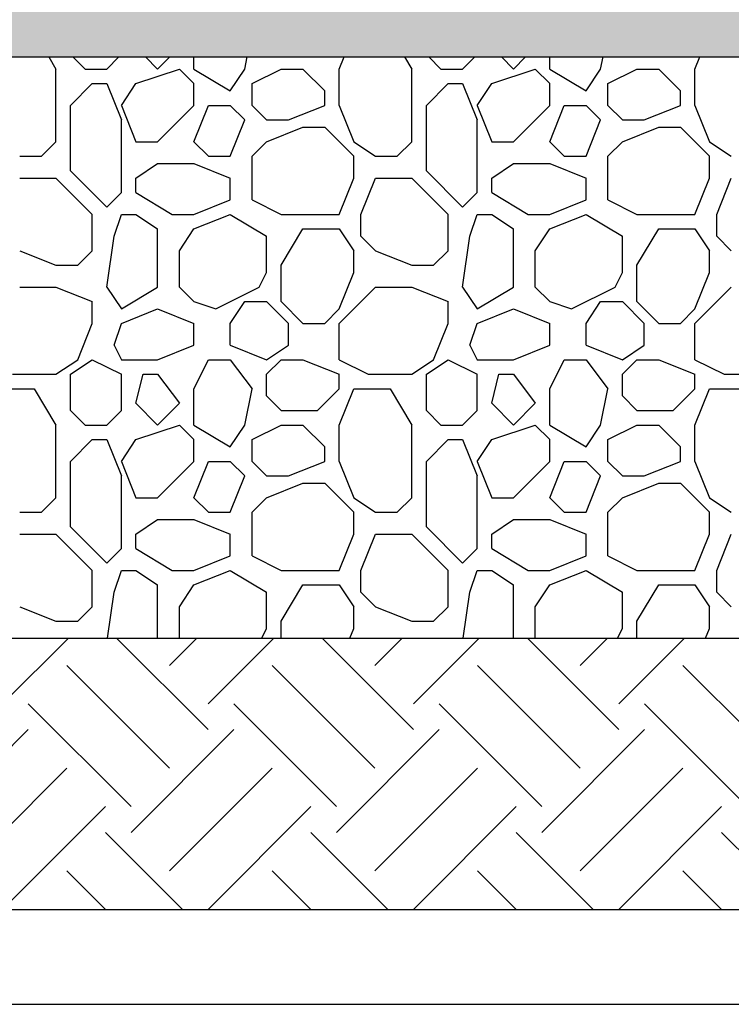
# Model space of a CAD drawing. Extents: x 499156 to 998412, y 3804642 to 7609653.
# Tile 51 of 74: x 500842 to 500860, y 3804699 to 3804725. Entities that reach past the tile are written whole.
import ezdxf

# ---------------------------------------------------------------- set-up
doc = ezdxf.new("R2010")
doc.units = 0
for name, color, linetype in [('14-ab-paving-l', 135, 'CONTINUOUS'), ('15-ab-hatch', 8, 'CONTINUOUS'), ('ab-base', 5, 'CONTINUOUS')]:
    doc.layers.add(name, color=color, linetype=linetype)
doc.layers.add('18-ab-hide', color=191, linetype='CONTINUOUS', plot=False)

msp = doc.modelspace()

# ---------------------------------------------------------------- hatches: boundary and pattern name
at = {"layer": '15-ab-hatch', "ltscale": 0.05}
h = msp.add_hatch(dxfattribs=at)
h.set_pattern_fill('02砂', color=256, scale=15, angle=45, style=0, pattern_type=2)
h.set_pattern_definition([(82.5, (25650167.9829, 193924961.8526), (-1.055259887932, 0.988445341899), [0, -1.14, 0, -1.275, 0, -1.21875]), (52.5, (25650167.9829, 193924961.8526), (-0.558103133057, 2.435234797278), [0, -0.615, 0, -1.0275, 0, -0.39375]), (12.5, (25650167.3306, 193924961.2003), (1.648521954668, 1.654524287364), [0, -0.375, 0, -1.35, 0, -1.7625]), (2.5, (25650167.3306, 193924961.2003), (1.128781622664, 2.059697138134), [0, -0.1875, 0, -0.885, 0, -1.0125])])
h.paths.add_polyline_path([(500916.264, 3804725.807), (500901.264, 3804725.807), (500901.264, 3804725.307), (500656.264, 3804725.307), (500656.264, 3804725.807), (500641.264, 3804725.807), (500641.264, 3804724.307), (500655.764, 3804724.307), (500656.264, 3804723.807), (500901.264, 3804723.807), (500901.764, 3804724.307), (500916.264, 3804724.307)])

# ---------------------------------------------------------------- linework, layer by layer
at = {"layer": '14-ab-paving-l', "ltscale": 0.05}
msp.add_line((500661.264, 3804708.807, 0.345), (500896.264, 3804708.807, 0.345), dxfattribs=at)
at = {"layer": '15-ab-hatch', "linetype": 'Continuous', "ltscale": 0.05}
for p, q in [((500842.389, 3804723.807, 0.345), (500842.576, 3804723.494, 0.345)), ((500843.014, 3804723.807, 0.345), (500843.326, 3804723.494, 0.345)), ((500843.014, 3804723.807, 0.345), (500843.326, 3804723.494, 0.345)), ((500843.889, 3804723.494, 0.345), (500844.201, 3804723.807, 0.345)), ((500843.889, 3804723.494, 0.345), (500844.201, 3804723.807, 0.345)), ((500844.889, 3804723.807, 0.345), (500845.201, 3804723.494, 0.345)), ((500844.889, 3804723.807, 0.345), (500845.201, 3804723.494, 0.345)), ((500845.201, 3804723.494, 0.345), (500845.514, 3804723.807, 0.345)), ((500845.201, 3804723.494, 0.345), (500845.514, 3804723.807, 0.345)), ((500846.139, 3804723.494, 0.345), (500846.139, 3804723.807, 0.345)), ((500847.451, 3804723.494, 0.345), (500847.514, 3804723.807, 0.345)), ((500849.889, 3804723.494, 0.345), (500850.014, 3804723.807, 0.345)), ((500851.576, 3804723.807, 0.345), (500851.764, 3804723.494, 0.345)), ((500852.201, 3804723.807, 0.345), (500852.514, 3804723.494, 0.345)), ((500852.201, 3804723.807, 0.345), (500852.514, 3804723.494, 0.345)), ((500853.076, 3804723.494, 0.345), (500853.389, 3804723.807, 0.345)), ((500853.076, 3804723.494, 0.345), (500853.389, 3804723.807, 0.345)), ((500854.076, 3804723.807, 0.345), (500854.389, 3804723.494, 0.345)), ((500854.076, 3804723.807, 0.345), (500854.389, 3804723.494, 0.345)), ((500854.389, 3804723.494, 0.345), (500854.701, 3804723.807, 0.345)), ((500854.389, 3804723.494, 0.345), (500854.701, 3804723.807, 0.345)), ((500855.326, 3804723.494, 0.345), (500855.326, 3804723.807, 0.345)), ((500856.639, 3804723.494, 0.345), (500856.701, 3804723.807, 0.345)), ((500859.076, 3804723.494, 0.345), (500859.201, 3804723.807, 0.345)), ((500842.576, 3804721.619, 0.345), (500842.576, 3804723.494, 0.345)), ((500843.326, 3804723.494, 0.345), (500843.889, 3804723.494, 0.345)), ((500844.639, 3804723.119, 0.345), (500845.764, 3804723.494, 0.345)), ((500844.639, 3804723.119, 0.345), (500845.764, 3804723.494, 0.345)), ((500845.764, 3804723.494, 0.345), (500846.139, 3804723.119, 0.345)), ((500845.764, 3804723.494, 0.345), (500846.139, 3804723.119, 0.345)), ((500846.139, 3804723.494, 0.345), (500847.076, 3804722.932, 0.345)), ((500847.076, 3804722.932, 0.345), (500847.451, 3804723.494, 0.345)), ((500847.639, 3804723.119, 0.345), (500848.389, 3804723.494, 0.345)), ((500847.639, 3804723.119, 0.345), (500848.389, 3804723.494, 0.345)), ((500848.389, 3804723.494, 0.345), (500848.951, 3804723.494, 0.345)), ((500848.951, 3804723.494, 0.345), (500849.514, 3804722.932, 0.345)), ((500848.951, 3804723.494, 0.345), (500849.514, 3804722.932, 0.345)), ((500849.889, 3804722.557, 0.345), (500849.889, 3804723.494, 0.345)), ((500851.764, 3804721.619, 0.345), (500851.764, 3804723.494, 0.345)), ((500852.514, 3804723.494, 0.345), (500853.076, 3804723.494, 0.345)), ((500853.826, 3804723.119, 0.345), (500854.951, 3804723.494, 0.345)), ((500853.826, 3804723.119, 0.345), (500854.951, 3804723.494, 0.345)), ((500854.951, 3804723.494, 0.345), (500855.326, 3804723.119, 0.345)), ((500854.951, 3804723.494, 0.345), (500855.326, 3804723.119, 0.345)), ((500855.326, 3804723.494, 0.345), (500856.264, 3804722.932, 0.345)), ((500856.264, 3804722.932, 0.345), (500856.639, 3804723.494, 0.345)), ((500856.826, 3804723.119, 0.345), (500857.576, 3804723.494, 0.345)), ((500856.826, 3804723.119, 0.345), (500857.576, 3804723.494, 0.345)), ((500857.576, 3804723.494, 0.345), (500858.139, 3804723.494, 0.345)), ((500858.139, 3804723.494, 0.345), (500858.701, 3804722.932, 0.345)), ((500858.139, 3804723.494, 0.345), (500858.701, 3804722.932, 0.345)), ((500859.076, 3804722.557, 0.345), (500859.076, 3804723.494, 0.345)), ((500842.951, 3804722.557, 0.345), (500843.514, 3804723.119, 0.345)), ((500842.951, 3804722.557, 0.345), (500843.514, 3804723.119, 0.345)), ((500843.514, 3804723.119, 0.345), (500843.889, 3804723.119, 0.345)), ((500843.889, 3804723.119, 0.345), (500844.264, 3804722.182, 0.345)), ((500844.264, 3804722.557, 0.345), (500844.639, 3804723.119, 0.345)), ((500846.139, 3804722.557, 0.345), (500846.139, 3804723.119, 0.345)), ((500847.639, 3804722.557, 0.345), (500847.639, 3804723.119, 0.345)), ((500849.514, 3804722.557, 0.345), (500849.514, 3804722.932, 0.345)), ((500852.139, 3804722.557, 0.345), (500852.701, 3804723.119, 0.345)), ((500852.139, 3804722.557, 0.345), (500852.701, 3804723.119, 0.345)), ((500852.701, 3804723.119, 0.345), (500853.076, 3804723.119, 0.345)), ((500853.076, 3804723.119, 0.345), (500853.451, 3804722.182, 0.345)), ((500853.451, 3804722.557, 0.345), (500853.826, 3804723.119, 0.345)), ((500855.326, 3804722.557, 0.345), (500855.326, 3804723.119, 0.345)), ((500856.826, 3804722.557, 0.345), (500856.826, 3804723.119, 0.345)), ((500858.701, 3804722.557, 0.345), (500858.701, 3804722.932, 0.345)), ((500842.951, 3804720.869, 0.345), (500842.951, 3804722.557, 0.345)), ((500844.264, 3804722.557, 0.345), (500844.639, 3804721.619, 0.345)), ((500845.201, 3804721.619, 0.345), (500846.139, 3804722.557, 0.345)), ((500845.201, 3804721.619, 0.345), (500846.139, 3804722.557, 0.345)), ((500846.139, 3804721.619, 0.345), (500846.514, 3804722.557, 0.345)), ((500846.514, 3804722.557, 0.345), (500847.076, 3804722.557, 0.345)), ((500847.076, 3804722.557, 0.345), (500847.451, 3804722.182, 0.345)), ((500847.076, 3804722.557, 0.345), (500847.451, 3804722.182, 0.345)), ((500847.639, 3804722.557, 0.345), (500848.014, 3804722.182, 0.345)), ((500847.639, 3804722.557, 0.345), (500848.014, 3804722.182, 0.345)), ((500848.576, 3804722.182, 0.345), (500849.514, 3804722.557, 0.345)), ((500849.889, 3804722.557, 0.345), (500850.264, 3804721.619, 0.345)), ((500852.139, 3804720.869, 0.345), (500852.139, 3804722.557, 0.345)), ((500853.451, 3804722.557, 0.345), (500853.826, 3804721.619, 0.345)), ((500854.389, 3804721.619, 0.345), (500855.326, 3804722.557, 0.345)), ((500854.389, 3804721.619, 0.345), (500855.326, 3804722.557, 0.345)), ((500855.326, 3804721.619, 0.345), (500855.701, 3804722.557, 0.345)), ((500855.701, 3804722.557, 0.345), (500856.264, 3804722.557, 0.345)), ((500856.264, 3804722.557, 0.345), (500856.639, 3804722.182, 0.345)), ((500856.264, 3804722.557, 0.345), (500856.639, 3804722.182, 0.345)), ((500856.826, 3804722.557, 0.345), (500857.201, 3804722.182, 0.345)), ((500856.826, 3804722.557, 0.345), (500857.201, 3804722.182, 0.345)), ((500857.764, 3804722.182, 0.345), (500858.701, 3804722.557, 0.345)), ((500859.076, 3804722.557, 0.345), (500859.451, 3804721.619, 0.345)), ((500844.264, 3804720.307, 0.345), (500844.264, 3804722.182, 0.345)), ((500847.076, 3804721.244, 0.345), (500847.451, 3804722.182, 0.345)), ((500848.014, 3804722.182, 0.345), (500848.576, 3804722.182, 0.345)), ((500853.451, 3804720.307, 0.345), (500853.451, 3804722.182, 0.345)), ((500856.264, 3804721.244, 0.345), (500856.639, 3804722.182, 0.345)), ((500857.201, 3804722.182, 0.345), (500857.764, 3804722.182, 0.345)), ((500848.014, 3804721.619, 0.345), (500848.951, 3804721.994, 0.345)), ((500848.951, 3804721.994, 0.345), (500849.514, 3804721.994, 0.345)), ((500849.514, 3804721.994, 0.345), (500850.264, 3804721.244, 0.345)), ((500849.514, 3804721.994, 0.345), (500850.264, 3804721.244, 0.345)), ((500857.201, 3804721.619, 0.345), (500858.139, 3804721.994, 0.345)), ((500858.139, 3804721.994, 0.345), (500858.701, 3804721.994, 0.345)), ((500858.701, 3804721.994, 0.345), (500859.451, 3804721.244, 0.345)), ((500858.701, 3804721.994, 0.345), (500859.451, 3804721.244, 0.345)), ((500842.201, 3804721.244, 0.345), (500842.576, 3804721.619, 0.345)), ((500842.201, 3804721.244, 0.345), (500842.576, 3804721.619, 0.345)), ((500844.639, 3804721.619, 0.345), (500845.201, 3804721.619, 0.345)), ((500846.139, 3804721.619, 0.345), (500846.514, 3804721.244, 0.345)), ((500846.139, 3804721.619, 0.345), (500846.514, 3804721.244, 0.345)), ((500847.639, 3804721.244, 0.345), (500848.014, 3804721.619, 0.345)), ((500847.639, 3804721.244, 0.345), (500848.014, 3804721.619, 0.345)), ((500850.264, 3804721.619, 0.345), (500850.826, 3804721.244, 0.345)), ((500851.389, 3804721.244, 0.345), (500851.764, 3804721.619, 0.345)), ((500851.389, 3804721.244, 0.345), (500851.764, 3804721.619, 0.345)), ((500853.826, 3804721.619, 0.345), (500854.389, 3804721.619, 0.345)), ((500855.326, 3804721.619, 0.345), (500855.701, 3804721.244, 0.345)), ((500855.326, 3804721.619, 0.345), (500855.701, 3804721.244, 0.345)), ((500856.826, 3804721.244, 0.345), (500857.201, 3804721.619, 0.345)), ((500856.826, 3804721.244, 0.345), (500857.201, 3804721.619, 0.345)), ((500859.451, 3804721.619, 0.345), (500860.014, 3804721.244, 0.345)), ((500841.639, 3804721.244, 0.345), (500842.201, 3804721.244, 0.345)), ((500846.514, 3804721.244, 0.345), (500847.076, 3804721.244, 0.345)), ((500847.639, 3804720.119, 0.345), (500847.639, 3804721.244, 0.345)), ((500850.264, 3804720.682, 0.345), (500850.264, 3804721.244, 0.345)), ((500850.826, 3804721.244, 0.345), (500851.389, 3804721.244, 0.345)), ((500855.701, 3804721.244, 0.345), (500856.264, 3804721.244, 0.345)), ((500856.826, 3804720.119, 0.345), (500856.826, 3804721.244, 0.345)), ((500859.451, 3804720.682, 0.345), (500859.451, 3804721.244, 0.345)), ((500844.639, 3804720.682, 0.345), (500845.201, 3804721.057, 0.345)), ((500845.201, 3804721.057, 0.345), (500846.139, 3804721.057, 0.345)), ((500846.139, 3804721.057, 0.345), (500847.076, 3804720.682, 0.345)), ((500853.826, 3804720.682, 0.345), (500854.389, 3804721.057, 0.345)), ((500854.389, 3804721.057, 0.345), (500855.326, 3804721.057, 0.345)), ((500855.326, 3804721.057, 0.345), (500856.264, 3804720.682, 0.345)), ((500841.639, 3804720.682, 0.345), (500842.576, 3804720.682, 0.345)), ((500842.576, 3804720.682, 0.345), (500843.514, 3804719.744, 0.345)), ((500842.576, 3804720.682, 0.345), (500843.514, 3804719.744, 0.345)), ((500842.951, 3804720.869, 0.345), (500843.889, 3804719.932, 0.345)), ((500842.951, 3804720.869, 0.345), (500843.889, 3804719.932, 0.345)), ((500844.639, 3804720.307, 0.345), (500844.639, 3804720.682, 0.345)), ((500847.076, 3804720.119, 0.345), (500847.076, 3804720.682, 0.345)), ((500849.889, 3804719.744, 0.345), (500850.264, 3804720.682, 0.345)), ((500850.451, 3804719.744, 0.345), (500850.826, 3804720.682, 0.345)), ((500850.826, 3804720.682, 0.345), (500851.764, 3804720.682, 0.345)), ((500851.764, 3804720.682, 0.345), (500852.701, 3804719.744, 0.345)), ((500851.764, 3804720.682, 0.345), (500852.701, 3804719.744, 0.345)), ((500852.139, 3804720.869, 0.345), (500853.076, 3804719.932, 0.345)), ((500852.139, 3804720.869, 0.345), (500853.076, 3804719.932, 0.345)), ((500853.826, 3804720.307, 0.345), (500853.826, 3804720.682, 0.345)), ((500856.264, 3804720.119, 0.345), (500856.264, 3804720.682, 0.345)), ((500859.076, 3804719.744, 0.345), (500859.451, 3804720.682, 0.345)), ((500859.639, 3804719.744, 0.345), (500860.014, 3804720.682, 0.345)), ((500843.889, 3804719.932, 0.345), (500844.264, 3804720.307, 0.345)), ((500843.889, 3804719.932, 0.345), (500844.264, 3804720.307, 0.345)), ((500844.639, 3804720.307, 0.345), (500845.576, 3804719.744, 0.345)), ((500846.139, 3804719.744, 0.345), (500847.076, 3804720.119, 0.345)), ((500847.639, 3804720.119, 0.345), (500848.389, 3804719.744, 0.345)), ((500847.639, 3804720.119, 0.345), (500848.389, 3804719.744, 0.345)), ((500853.076, 3804719.932, 0.345), (500853.451, 3804720.307, 0.345)), ((500853.076, 3804719.932, 0.345), (500853.451, 3804720.307, 0.345)), ((500853.826, 3804720.307, 0.345), (500854.764, 3804719.744, 0.345)), ((500855.326, 3804719.744, 0.345), (500856.264, 3804720.119, 0.345)), ((500856.826, 3804720.119, 0.345), (500857.576, 3804719.744, 0.345)), ((500856.826, 3804720.119, 0.345), (500857.576, 3804719.744, 0.345)), ((500843.514, 3804718.807, 0.345), (500843.514, 3804719.744, 0.345)), ((500844.076, 3804719.182, 0.345), (500844.264, 3804719.744, 0.345)), ((500844.264, 3804719.744, 0.345), (500844.639, 3804719.744, 0.345)), ((500844.639, 3804719.744, 0.345), (500845.201, 3804719.369, 0.345)), ((500845.576, 3804719.744, 0.345), (500846.139, 3804719.744, 0.345)), ((500846.139, 3804719.369, 0.345), (500847.076, 3804719.744, 0.345)), ((500847.076, 3804719.744, 0.345), (500848.014, 3804719.182, 0.345)), ((500848.389, 3804719.744, 0.345), (500849.889, 3804719.744, 0.345)), ((500850.451, 3804719.182, 0.345), (500850.451, 3804719.744, 0.345)), ((500852.701, 3804718.807, 0.345), (500852.701, 3804719.744, 0.345)), ((500853.264, 3804719.182, 0.345), (500853.451, 3804719.744, 0.345)), ((500853.451, 3804719.744, 0.345), (500853.826, 3804719.744, 0.345)), ((500853.826, 3804719.744, 0.345), (500854.389, 3804719.369, 0.345)), ((500854.764, 3804719.744, 0.345), (500855.326, 3804719.744, 0.345)), ((500855.326, 3804719.369, 0.345), (500856.264, 3804719.744, 0.345)), ((500856.264, 3804719.744, 0.345), (500857.201, 3804719.182, 0.345)), ((500857.576, 3804719.744, 0.345), (500859.076, 3804719.744, 0.345)), ((500859.639, 3804719.182, 0.345), (500859.639, 3804719.744, 0.345)), ((500845.201, 3804717.869, 0.345), (500845.201, 3804719.369, 0.345)), ((500845.764, 3804718.807, 0.345), (500846.139, 3804719.369, 0.345)), ((500848.389, 3804718.432, 0.345), (500848.951, 3804719.369, 0.345)), ((500848.951, 3804719.369, 0.345), (500849.889, 3804719.369, 0.345)), ((500849.889, 3804719.369, 0.345), (500850.264, 3804718.807, 0.345)), ((500854.389, 3804717.869, 0.345), (500854.389, 3804719.369, 0.345)), ((500854.951, 3804718.807, 0.345), (500855.326, 3804719.369, 0.345)), ((500857.576, 3804718.432, 0.345), (500858.139, 3804719.369, 0.345)), ((500858.139, 3804719.369, 0.345), (500859.076, 3804719.369, 0.345)), ((500859.076, 3804719.369, 0.345), (500859.451, 3804718.807, 0.345)), ((500843.889, 3804717.869, 0.345), (500844.076, 3804719.182, 0.345)), ((500848.014, 3804718.244, 0.345), (500848.014, 3804719.182, 0.345)), ((500850.451, 3804719.182, 0.345), (500850.826, 3804718.807, 0.345)), ((500850.451, 3804719.182, 0.345), (500850.826, 3804718.807, 0.345)), ((500853.076, 3804717.869, 0.345), (500853.264, 3804719.182, 0.345)), ((500857.201, 3804718.244, 0.345), (500857.201, 3804719.182, 0.345)), ((500859.639, 3804719.182, 0.345), (500860.014, 3804718.807, 0.345)), ((500859.639, 3804719.182, 0.345), (500860.014, 3804718.807, 0.345)), ((500841.639, 3804718.807, 0.345), (500842.576, 3804718.432, 0.345)), ((500843.139, 3804718.432, 0.345), (500843.514, 3804718.807, 0.345)), ((500843.139, 3804718.432, 0.345), (500843.514, 3804718.807, 0.345)), ((500845.764, 3804717.869, 0.345), (500845.764, 3804718.807, 0.345)), ((500850.264, 3804718.244, 0.345), (500850.264, 3804718.807, 0.345)), ((500850.826, 3804718.807, 0.345), (500851.764, 3804718.432, 0.345)), ((500852.326, 3804718.432, 0.345), (500852.701, 3804718.807, 0.345)), ((500852.326, 3804718.432, 0.345), (500852.701, 3804718.807, 0.345)), ((500854.951, 3804717.869, 0.345), (500854.951, 3804718.807, 0.345)), ((500859.451, 3804718.244, 0.345), (500859.451, 3804718.807, 0.345)), ((500842.576, 3804718.432, 0.345), (500843.139, 3804718.432, 0.345)), ((500848.389, 3804717.494, 0.345), (500848.389, 3804718.432, 0.345)), ((500851.764, 3804718.432, 0.345), (500852.326, 3804718.432, 0.345)), ((500857.576, 3804717.494, 0.345), (500857.576, 3804718.432, 0.345)), ((500847.826, 3804717.869, 0.345), (500848.014, 3804718.244, 0.345)), ((500849.889, 3804717.307, 0.345), (500850.264, 3804718.244, 0.345)), ((500857.014, 3804717.869, 0.345), (500857.201, 3804718.244, 0.345)), ((500859.076, 3804717.307, 0.345), (500859.451, 3804718.244, 0.345)), ((500841.639, 3804717.869, 0.345), (500842.576, 3804717.869, 0.345)), ((500842.576, 3804717.869, 0.345), (500843.514, 3804717.494, 0.345)), ((500843.889, 3804717.869, 0.345), (500844.264, 3804717.307, 0.345)), ((500844.264, 3804717.307, 0.345), (500845.201, 3804717.869, 0.345)), ((500845.764, 3804717.869, 0.345), (500846.139, 3804717.494, 0.345)), ((500845.764, 3804717.869, 0.345), (500846.139, 3804717.494, 0.345)), ((500845.764, 3804717.869, 0.345), (500845.764, 3804717.869, 0.345)), ((500846.701, 3804717.307, 0.345), (500847.826, 3804717.869, 0.345)), ((500846.701, 3804717.307, 0.345), (500847.826, 3804717.869, 0.345)), ((500849.889, 3804716.932, 0.345), (500850.826, 3804717.869, 0.345)), ((500849.889, 3804716.932, 0.345), (500850.826, 3804717.869, 0.345)), ((500850.826, 3804717.869, 0.345), (500851.764, 3804717.869, 0.345)), ((500851.764, 3804717.869, 0.345), (500852.701, 3804717.494, 0.345)), ((500853.076, 3804717.869, 0.345), (500853.451, 3804717.307, 0.345)), ((500853.451, 3804717.307, 0.345), (500854.389, 3804717.869, 0.345)), ((500854.951, 3804717.869, 0.345), (500855.326, 3804717.494, 0.345)), ((500854.951, 3804717.869, 0.345), (500855.326, 3804717.494, 0.345)), ((500854.951, 3804717.869, 0.345), (500854.951, 3804717.869, 0.345)), ((500855.889, 3804717.307, 0.345), (500857.014, 3804717.869, 0.345)), ((500855.889, 3804717.307, 0.345), (500857.014, 3804717.869, 0.345)), ((500859.076, 3804716.932, 0.345), (500860.014, 3804717.869, 0.345)), ((500859.076, 3804716.932, 0.345), (500860.014, 3804717.869, 0.345)), ((500843.514, 3804716.932, 0.345), (500843.514, 3804717.494, 0.345)), ((500846.139, 3804717.494, 0.345), (500846.701, 3804717.307, 0.345)), ((500846.139, 3804717.494, 0.345), (500846.701, 3804717.307, 0.345)), ((500847.076, 3804716.932, 0.345), (500847.451, 3804717.494, 0.345)), ((500847.451, 3804717.494, 0.345), (500848.014, 3804717.494, 0.345)), ((500848.014, 3804717.494, 0.345), (500848.576, 3804716.932, 0.345)), ((500848.014, 3804717.494, 0.345), (500848.576, 3804716.932, 0.345)), ((500848.389, 3804717.494, 0.345), (500848.951, 3804716.932, 0.345)), ((500848.389, 3804717.494, 0.345), (500848.951, 3804716.932, 0.345)), ((500852.701, 3804716.932, 0.345), (500852.701, 3804717.494, 0.345)), ((500855.326, 3804717.494, 0.345), (500855.889, 3804717.307, 0.345)), ((500855.326, 3804717.494, 0.345), (500855.889, 3804717.307, 0.345)), ((500856.264, 3804716.932, 0.345), (500856.639, 3804717.494, 0.345)), ((500856.639, 3804717.494, 0.345), (500857.201, 3804717.494, 0.345)), ((500857.201, 3804717.494, 0.345), (500857.764, 3804716.932, 0.345)), ((500857.201, 3804717.494, 0.345), (500857.764, 3804716.932, 0.345)), ((500857.576, 3804717.494, 0.345), (500858.139, 3804716.932, 0.345)), ((500857.576, 3804717.494, 0.345), (500858.139, 3804716.932, 0.345)), ((500844.264, 3804716.932, 0.345), (500845.201, 3804717.307, 0.345)), ((500845.201, 3804717.307, 0.345), (500846.139, 3804716.932, 0.345)), ((500849.514, 3804716.932, 0.345), (500849.889, 3804717.307, 0.345)), ((500849.514, 3804716.932, 0.345), (500849.889, 3804717.307, 0.345)), ((500853.451, 3804716.932, 0.345), (500854.389, 3804717.307, 0.345)), ((500854.389, 3804717.307, 0.345), (500855.326, 3804716.932, 0.345)), ((500858.701, 3804716.932, 0.345), (500859.076, 3804717.307, 0.345)), ((500858.701, 3804716.932, 0.345), (500859.076, 3804717.307, 0.345)), ((500843.139, 3804715.994, 0.345), (500843.514, 3804716.932, 0.345)), ((500844.076, 3804716.369, 0.345), (500844.264, 3804716.932, 0.345)), ((500844.264, 3804716.932, 0.345), (500844.264, 3804716.932, 0.345)), ((500844.264, 3804716.932, 0.345), (500844.264, 3804716.932, 0.345)), ((500846.139, 3804716.369, 0.345), (500846.139, 3804716.932, 0.345)), ((500847.076, 3804716.369, 0.345), (500847.076, 3804716.932, 0.345)), ((500848.576, 3804716.369, 0.345), (500848.576, 3804716.932, 0.345)), ((500848.951, 3804716.932, 0.345), (500849.514, 3804716.932, 0.345)), ((500849.889, 3804715.994, 0.345), (500849.889, 3804716.932, 0.345)), ((500852.326, 3804715.994, 0.345), (500852.701, 3804716.932, 0.345)), ((500853.264, 3804716.369, 0.345), (500853.451, 3804716.932, 0.345)), ((500853.451, 3804716.932, 0.345), (500853.451, 3804716.932, 0.345)), ((500853.451, 3804716.932, 0.345), (500853.451, 3804716.932, 0.345)), ((500855.326, 3804716.369, 0.345), (500855.326, 3804716.932, 0.345)), ((500856.264, 3804716.369, 0.345), (500856.264, 3804716.932, 0.345)), ((500857.764, 3804716.369, 0.345), (500857.764, 3804716.932, 0.345)), ((500858.139, 3804716.932, 0.345), (500858.701, 3804716.932, 0.345)), ((500859.076, 3804715.994, 0.345), (500859.076, 3804716.932, 0.345)), ((500844.076, 3804716.369, 0.345), (500844.264, 3804715.994, 0.345)), ((500845.201, 3804715.994, 0.345), (500846.139, 3804716.369, 0.345)), ((500847.076, 3804716.369, 0.345), (500848.014, 3804715.994, 0.345)), ((500848.014, 3804715.994, 0.345), (500848.576, 3804716.369, 0.345)), ((500853.264, 3804716.369, 0.345), (500853.451, 3804715.994, 0.345)), ((500854.389, 3804715.994, 0.345), (500855.326, 3804716.369, 0.345)), ((500856.264, 3804716.369, 0.345), (500857.201, 3804715.994, 0.345)), ((500857.201, 3804715.994, 0.345), (500857.764, 3804716.369, 0.345)), ((500842.576, 3804715.619, 0.345), (500843.139, 3804715.994, 0.345)), ((500842.576, 3804715.619, 0.345), (500843.139, 3804715.994, 0.345)), ((500842.951, 3804715.619, 0.345), (500843.514, 3804715.994, 0.345)), ((500842.951, 3804715.619, 0.345), (500843.514, 3804715.994, 0.345)), ((500843.514, 3804715.994, 0.345), (500844.264, 3804715.619, 0.345)), ((500843.514, 3804715.994, 0.345), (500844.264, 3804715.619, 0.345)), ((500844.264, 3804715.994, 0.345), (500845.201, 3804715.994, 0.345)), ((500846.139, 3804715.244, 0.345), (500846.514, 3804715.994, 0.345)), ((500846.514, 3804715.994, 0.345), (500847.076, 3804715.994, 0.345)), ((500847.076, 3804715.994, 0.345), (500847.639, 3804715.244, 0.345)), ((500847.076, 3804715.994, 0.345), (500847.639, 3804715.244, 0.345)), ((500848.014, 3804715.619, 0.345), (500848.389, 3804715.994, 0.345)), ((500848.014, 3804715.619, 0.345), (500848.389, 3804715.994, 0.345)), ((500848.389, 3804715.994, 0.345), (500848.951, 3804715.994, 0.345)), ((500848.951, 3804715.994, 0.345), (500849.889, 3804715.619, 0.345)), ((500848.951, 3804715.994, 0.345), (500849.889, 3804715.619, 0.345)), ((500849.889, 3804715.994, 0.345), (500850.639, 3804715.619, 0.345)), ((500849.889, 3804715.994, 0.345), (500850.639, 3804715.619, 0.345)), ((500851.764, 3804715.619, 0.345), (500852.326, 3804715.994, 0.345)), ((500851.764, 3804715.619, 0.345), (500852.326, 3804715.994, 0.345)), ((500852.139, 3804715.619, 0.345), (500852.701, 3804715.994, 0.345)), ((500852.139, 3804715.619, 0.345), (500852.701, 3804715.994, 0.345)), ((500852.701, 3804715.994, 0.345), (500853.451, 3804715.619, 0.345)), ((500852.701, 3804715.994, 0.345), (500853.451, 3804715.619, 0.345)), ((500853.451, 3804715.994, 0.345), (500854.389, 3804715.994, 0.345)), ((500855.326, 3804715.244, 0.345), (500855.701, 3804715.994, 0.345)), ((500855.701, 3804715.994, 0.345), (500856.264, 3804715.994, 0.345)), ((500856.264, 3804715.994, 0.345), (500856.826, 3804715.244, 0.345)), ((500856.264, 3804715.994, 0.345), (500856.826, 3804715.244, 0.345)), ((500857.201, 3804715.619, 0.345), (500857.576, 3804715.994, 0.345)), ((500857.201, 3804715.619, 0.345), (500857.576, 3804715.994, 0.345)), ((500857.576, 3804715.994, 0.345), (500858.139, 3804715.994, 0.345)), ((500858.139, 3804715.994, 0.345), (500859.076, 3804715.619, 0.345)), ((500858.139, 3804715.994, 0.345), (500859.076, 3804715.619, 0.345)), ((500859.076, 3804715.994, 0.345), (500859.826, 3804715.619, 0.345)), ((500859.076, 3804715.994, 0.345), (500859.826, 3804715.619, 0.345)), ((500841.451, 3804715.619, 0.345), (500842.576, 3804715.619, 0.345)), ((500842.951, 3804714.682, 0.345), (500842.951, 3804715.619, 0.345)), ((500844.264, 3804714.682, 0.345), (500844.264, 3804715.619, 0.345)), ((500844.639, 3804714.869, 0.345), (500844.826, 3804715.619, 0.345)), ((500844.826, 3804715.619, 0.345), (500845.201, 3804715.619, 0.345)), ((500845.201, 3804715.619, 0.345), (500845.764, 3804714.869, 0.345)), ((500845.201, 3804715.619, 0.345), (500845.764, 3804714.869, 0.345)), ((500848.014, 3804715.057, 0.345), (500848.014, 3804715.619, 0.345)), ((500849.889, 3804715.244, 0.345), (500849.889, 3804715.619, 0.345)), ((500850.639, 3804715.619, 0.345), (500851.764, 3804715.619, 0.345)), ((500852.139, 3804714.682, 0.345), (500852.139, 3804715.619, 0.345)), ((500853.451, 3804714.682, 0.345), (500853.451, 3804715.619, 0.345)), ((500853.826, 3804714.869, 0.345), (500854.014, 3804715.619, 0.345)), ((500854.014, 3804715.619, 0.345), (500854.389, 3804715.619, 0.345)), ((500854.389, 3804715.619, 0.345), (500854.951, 3804714.869, 0.345)), ((500854.389, 3804715.619, 0.345), (500854.951, 3804714.869, 0.345)), ((500857.201, 3804715.057, 0.345), (500857.201, 3804715.619, 0.345)), ((500859.076, 3804715.244, 0.345), (500859.076, 3804715.619, 0.345)), ((500859.826, 3804715.619, 0.345), (500860.951, 3804715.619, 0.345)), ((500841.076, 3804715.244, 0.345), (500842.014, 3804715.244, 0.345)), ((500842.014, 3804715.244, 0.345), (500842.576, 3804714.307, 0.345)), ((500846.139, 3804714.307, 0.345), (500846.139, 3804715.244, 0.345)), ((500847.451, 3804714.307, 0.345), (500847.639, 3804715.244, 0.345)), ((500847.451, 3804714.307, 0.345), (500847.639, 3804715.244, 0.345)), ((500848.014, 3804715.057, 0.345), (500848.389, 3804714.682, 0.345)), ((500848.014, 3804715.057, 0.345), (500848.389, 3804714.682, 0.345)), ((500849.326, 3804714.682, 0.345), (500849.889, 3804715.244, 0.345)), ((500849.326, 3804714.682, 0.345), (500849.889, 3804715.244, 0.345)), ((500849.889, 3804714.307, 0.345), (500850.264, 3804715.244, 0.345)), ((500849.889, 3804714.307, 0.345), (500850.264, 3804715.244, 0.345)), ((500850.264, 3804715.244, 0.345), (500851.201, 3804715.244, 0.345)), ((500851.201, 3804715.244, 0.345), (500851.764, 3804714.307, 0.345)), ((500855.326, 3804714.307, 0.345), (500855.326, 3804715.244, 0.345)), ((500856.639, 3804714.307, 0.345), (500856.826, 3804715.244, 0.345)), ((500856.639, 3804714.307, 0.345), (500856.826, 3804715.244, 0.345)), ((500857.201, 3804715.057, 0.345), (500857.576, 3804714.682, 0.345)), ((500857.201, 3804715.057, 0.345), (500857.576, 3804714.682, 0.345)), ((500858.514, 3804714.682, 0.345), (500859.076, 3804715.244, 0.345)), ((500858.514, 3804714.682, 0.345), (500859.076, 3804715.244, 0.345)), ((500859.076, 3804714.307, 0.345), (500859.451, 3804715.244, 0.345)), ((500859.076, 3804714.307, 0.345), (500859.451, 3804715.244, 0.345)), ((500859.451, 3804715.244, 0.345), (500860.389, 3804715.244, 0.345)), ((500844.639, 3804714.869, 0.345), (500845.201, 3804714.307, 0.345)), ((500844.639, 3804714.869, 0.345), (500845.201, 3804714.307, 0.345)), ((500845.201, 3804714.307, 0.345), (500845.764, 3804714.869, 0.345)), ((500845.201, 3804714.307, 0.345), (500845.764, 3804714.869, 0.345)), ((500853.826, 3804714.869, 0.345), (500854.389, 3804714.307, 0.345)), ((500853.826, 3804714.869, 0.345), (500854.389, 3804714.307, 0.345)), ((500854.389, 3804714.307, 0.345), (500854.951, 3804714.869, 0.345)), ((500854.389, 3804714.307, 0.345), (500854.951, 3804714.869, 0.345)), ((500842.951, 3804714.682, 0.345), (500843.326, 3804714.307, 0.345)), ((500842.951, 3804714.682, 0.345), (500843.326, 3804714.307, 0.345)), ((500843.889, 3804714.307, 0.345), (500844.264, 3804714.682, 0.345)), ((500843.889, 3804714.307, 0.345), (500844.264, 3804714.682, 0.345)), ((500848.389, 3804714.682, 0.345), (500849.326, 3804714.682, 0.345)), ((500852.139, 3804714.682, 0.345), (500852.514, 3804714.307, 0.345)), ((500852.139, 3804714.682, 0.345), (500852.514, 3804714.307, 0.345)), ((500853.076, 3804714.307, 0.345), (500853.451, 3804714.682, 0.345)), ((500853.076, 3804714.307, 0.345), (500853.451, 3804714.682, 0.345)), ((500857.576, 3804714.682, 0.345), (500858.514, 3804714.682, 0.345)), ((500842.576, 3804712.432, 0.345), (500842.576, 3804714.307, 0.345)), ((500843.326, 3804714.307, 0.345), (500843.889, 3804714.307, 0.345)), ((500844.639, 3804713.932, 0.345), (500845.764, 3804714.307, 0.345)), ((500844.639, 3804713.932, 0.345), (500845.764, 3804714.307, 0.345)), ((500845.764, 3804714.307, 0.345), (500846.139, 3804713.932, 0.345)), ((500845.764, 3804714.307, 0.345), (500846.139, 3804713.932, 0.345)), ((500846.139, 3804714.307, 0.345), (500847.076, 3804713.744, 0.345)), ((500847.076, 3804713.744, 0.345), (500847.451, 3804714.307, 0.345)), ((500847.076, 3804713.744, 0.345), (500847.451, 3804714.307, 0.345)), ((500847.639, 3804713.932, 0.345), (500848.389, 3804714.307, 0.345)), ((500847.639, 3804713.932, 0.345), (500848.389, 3804714.307, 0.345)), ((500848.389, 3804714.307, 0.345), (500848.951, 3804714.307, 0.345)), ((500848.951, 3804714.307, 0.345), (500849.514, 3804713.744, 0.345)), ((500848.951, 3804714.307, 0.345), (500849.514, 3804713.744, 0.345)), ((500849.889, 3804713.369, 0.345), (500849.889, 3804714.307, 0.345)), ((500851.764, 3804712.432, 0.345), (500851.764, 3804714.307, 0.345)), ((500852.514, 3804714.307, 0.345), (500853.076, 3804714.307, 0.345)), ((500853.826, 3804713.932, 0.345), (500854.951, 3804714.307, 0.345)), ((500853.826, 3804713.932, 0.345), (500854.951, 3804714.307, 0.345)), ((500854.951, 3804714.307, 0.345), (500855.326, 3804713.932, 0.345)), ((500854.951, 3804714.307, 0.345), (500855.326, 3804713.932, 0.345)), ((500855.326, 3804714.307, 0.345), (500856.264, 3804713.744, 0.345)), ((500856.264, 3804713.744, 0.345), (500856.639, 3804714.307, 0.345)), ((500856.264, 3804713.744, 0.345), (500856.639, 3804714.307, 0.345)), ((500856.826, 3804713.932, 0.345), (500857.576, 3804714.307, 0.345)), ((500856.826, 3804713.932, 0.345), (500857.576, 3804714.307, 0.345)), ((500857.576, 3804714.307, 0.345), (500858.139, 3804714.307, 0.345)), ((500858.139, 3804714.307, 0.345), (500858.701, 3804713.744, 0.345)), ((500858.139, 3804714.307, 0.345), (500858.701, 3804713.744, 0.345)), ((500859.076, 3804713.369, 0.345), (500859.076, 3804714.307, 0.345)), ((500842.951, 3804713.369, 0.345), (500843.514, 3804713.932, 0.345)), ((500842.951, 3804713.369, 0.345), (500843.514, 3804713.932, 0.345)), ((500843.514, 3804713.932, 0.345), (500843.889, 3804713.932, 0.345)), ((500843.889, 3804713.932, 0.345), (500844.264, 3804712.994, 0.345)), ((500843.889, 3804713.932, 0.345), (500844.264, 3804712.994, 0.345)), ((500844.264, 3804713.369, 0.345), (500844.639, 3804713.932, 0.345)), ((500844.264, 3804713.369, 0.345), (500844.639, 3804713.932, 0.345)), ((500846.139, 3804713.369, 0.345), (500846.139, 3804713.932, 0.345)), ((500847.639, 3804713.369, 0.345), (500847.639, 3804713.932, 0.345)), ((500852.139, 3804713.369, 0.345), (500852.701, 3804713.932, 0.345)), ((500852.139, 3804713.369, 0.345), (500852.701, 3804713.932, 0.345)), ((500852.701, 3804713.932, 0.345), (500853.076, 3804713.932, 0.345)), ((500853.076, 3804713.932, 0.345), (500853.451, 3804712.994, 0.345)), ((500853.076, 3804713.932, 0.345), (500853.451, 3804712.994, 0.345)), ((500853.451, 3804713.369, 0.345), (500853.826, 3804713.932, 0.345)), ((500853.451, 3804713.369, 0.345), (500853.826, 3804713.932, 0.345)), ((500855.326, 3804713.369, 0.345), (500855.326, 3804713.932, 0.345)), ((500856.826, 3804713.369, 0.345), (500856.826, 3804713.932, 0.345)), ((500849.514, 3804713.369, 0.345), (500849.514, 3804713.744, 0.345)), ((500858.701, 3804713.369, 0.345), (500858.701, 3804713.744, 0.345)), ((500842.951, 3804711.682, 0.345), (500842.951, 3804713.369, 0.345)), ((500844.264, 3804713.369, 0.345), (500844.639, 3804712.432, 0.345)), ((500844.264, 3804713.369, 0.345), (500844.639, 3804712.432, 0.345)), ((500845.201, 3804712.432, 0.345), (500846.139, 3804713.369, 0.345)), ((500845.201, 3804712.432, 0.345), (500846.139, 3804713.369, 0.345)), ((500846.139, 3804712.432, 0.345), (500846.514, 3804713.369, 0.345)), ((500846.139, 3804712.432, 0.345), (500846.514, 3804713.369, 0.345)), ((500846.514, 3804713.369, 0.345), (500847.076, 3804713.369, 0.345)), ((500847.076, 3804713.369, 0.345), (500847.451, 3804712.994, 0.345)), ((500847.076, 3804713.369, 0.345), (500847.451, 3804712.994, 0.345)), ((500847.639, 3804713.369, 0.345), (500848.014, 3804712.994, 0.345)), ((500847.639, 3804713.369, 0.345), (500848.014, 3804712.994, 0.345)), ((500848.576, 3804712.994, 0.345), (500849.514, 3804713.369, 0.345)), ((500848.576, 3804712.994, 0.345), (500849.514, 3804713.369, 0.345)), ((500849.889, 3804713.369, 0.345), (500850.264, 3804712.432, 0.345)), ((500849.889, 3804713.369, 0.345), (500850.264, 3804712.432, 0.345)), ((500852.139, 3804711.682, 0.345), (500852.139, 3804713.369, 0.345)), ((500853.451, 3804713.369, 0.345), (500853.826, 3804712.432, 0.345)), ((500853.451, 3804713.369, 0.345), (500853.826, 3804712.432, 0.345)), ((500854.389, 3804712.432, 0.345), (500855.326, 3804713.369, 0.345)), ((500854.389, 3804712.432, 0.345), (500855.326, 3804713.369, 0.345)), ((500855.326, 3804712.432, 0.345), (500855.701, 3804713.369, 0.345)), ((500855.326, 3804712.432, 0.345), (500855.701, 3804713.369, 0.345)), ((500855.701, 3804713.369, 0.345), (500856.264, 3804713.369, 0.345)), ((500856.264, 3804713.369, 0.345), (500856.639, 3804712.994, 0.345)), ((500856.264, 3804713.369, 0.345), (500856.639, 3804712.994, 0.345)), ((500856.826, 3804713.369, 0.345), (500857.201, 3804712.994, 0.345)), ((500856.826, 3804713.369, 0.345), (500857.201, 3804712.994, 0.345)), ((500857.764, 3804712.994, 0.345), (500858.701, 3804713.369, 0.345)), ((500857.764, 3804712.994, 0.345), (500858.701, 3804713.369, 0.345)), ((500859.076, 3804713.369, 0.345), (500859.451, 3804712.432, 0.345)), ((500859.076, 3804713.369, 0.345), (500859.451, 3804712.432, 0.345)), ((500844.264, 3804711.119, 0.345), (500844.264, 3804712.994, 0.345)), ((500847.076, 3804712.057, 0.345), (500847.451, 3804712.994, 0.345)), ((500847.076, 3804712.057, 0.345), (500847.451, 3804712.994, 0.345)), ((500848.014, 3804712.994, 0.345), (500848.576, 3804712.994, 0.345)), ((500848.014, 3804712.432, 0.345), (500848.951, 3804712.807, 0.345)), ((500848.014, 3804712.432, 0.345), (500848.951, 3804712.807, 0.345)), ((500848.951, 3804712.807, 0.345), (500849.514, 3804712.807, 0.345)), ((500849.514, 3804712.807, 0.345), (500850.264, 3804712.057, 0.345)), ((500849.514, 3804712.807, 0.345), (500850.264, 3804712.057, 0.345)), ((500853.451, 3804711.119, 0.345), (500853.451, 3804712.994, 0.345)), ((500856.264, 3804712.057, 0.345), (500856.639, 3804712.994, 0.345)), ((500856.264, 3804712.057, 0.345), (500856.639, 3804712.994, 0.345)), ((500857.201, 3804712.994, 0.345), (500857.764, 3804712.994, 0.345)), ((500857.201, 3804712.432, 0.345), (500858.139, 3804712.807, 0.345)), ((500857.201, 3804712.432, 0.345), (500858.139, 3804712.807, 0.345)), ((500858.139, 3804712.807, 0.345), (500858.701, 3804712.807, 0.345)), ((500858.701, 3804712.807, 0.345), (500859.451, 3804712.057, 0.345)), ((500858.701, 3804712.807, 0.345), (500859.451, 3804712.057, 0.345)), ((500842.201, 3804712.057, 0.345), (500842.576, 3804712.432, 0.345)), ((500842.201, 3804712.057, 0.345), (500842.576, 3804712.432, 0.345)), ((500844.639, 3804712.432, 0.345), (500845.201, 3804712.432, 0.345)), ((500846.139, 3804712.432, 0.345), (500846.514, 3804712.057, 0.345)), ((500846.139, 3804712.432, 0.345), (500846.514, 3804712.057, 0.345)), ((500847.639, 3804712.057, 0.345), (500848.014, 3804712.432, 0.345)), ((500847.639, 3804712.057, 0.345), (500848.014, 3804712.432, 0.345)), ((500850.264, 3804712.432, 0.345), (500850.826, 3804712.057, 0.345)), ((500851.389, 3804712.057, 0.345), (500851.764, 3804712.432, 0.345)), ((500851.389, 3804712.057, 0.345), (500851.764, 3804712.432, 0.345)), ((500853.826, 3804712.432, 0.345), (500854.389, 3804712.432, 0.345)), ((500855.326, 3804712.432, 0.345), (500855.701, 3804712.057, 0.345)), ((500855.326, 3804712.432, 0.345), (500855.701, 3804712.057, 0.345)), ((500856.826, 3804712.057, 0.345), (500857.201, 3804712.432, 0.345)), ((500856.826, 3804712.057, 0.345), (500857.201, 3804712.432, 0.345)), ((500859.451, 3804712.432, 0.345), (500860.014, 3804712.057, 0.345)), ((500841.639, 3804712.057, 0.345), (500842.201, 3804712.057, 0.345)), ((500846.514, 3804712.057, 0.345), (500847.076, 3804712.057, 0.345)), ((500847.639, 3804710.932, 0.345), (500847.639, 3804712.057, 0.345)), ((500850.264, 3804711.494, 0.345), (500850.264, 3804712.057, 0.345)), ((500850.826, 3804712.057, 0.345), (500851.389, 3804712.057, 0.345)), ((500855.701, 3804712.057, 0.345), (500856.264, 3804712.057, 0.345)), ((500856.826, 3804710.932, 0.345), (500856.826, 3804712.057, 0.345)), ((500859.451, 3804711.494, 0.345), (500859.451, 3804712.057, 0.345)), ((500844.639, 3804711.494, 0.345), (500845.201, 3804711.869, 0.345)), ((500845.201, 3804711.869, 0.345), (500846.139, 3804711.869, 0.345)), ((500846.139, 3804711.869, 0.345), (500847.076, 3804711.494, 0.345)), ((500846.139, 3804711.869, 0.345), (500847.076, 3804711.494, 0.345)), ((500853.826, 3804711.494, 0.345), (500854.389, 3804711.869, 0.345)), ((500854.389, 3804711.869, 0.345), (500855.326, 3804711.869, 0.345)), ((500855.326, 3804711.869, 0.345), (500856.264, 3804711.494, 0.345)), ((500855.326, 3804711.869, 0.345), (500856.264, 3804711.494, 0.345)), ((500841.639, 3804711.494, 0.345), (500842.576, 3804711.494, 0.345)), ((500842.576, 3804711.494, 0.345), (500843.514, 3804710.557, 0.345)), ((500842.576, 3804711.494, 0.345), (500843.514, 3804710.557, 0.345)), ((500842.951, 3804711.682, 0.345), (500843.889, 3804710.744, 0.345)), ((500842.951, 3804711.682, 0.345), (500843.889, 3804710.744, 0.345)), ((500844.639, 3804711.119, 0.345), (500844.639, 3804711.494, 0.345)), ((500847.076, 3804710.932, 0.345), (500847.076, 3804711.494, 0.345)), ((500849.889, 3804710.557, 0.345), (500850.264, 3804711.494, 0.345)), ((500849.889, 3804710.557, 0.345), (500850.264, 3804711.494, 0.345)), ((500850.451, 3804710.557, 0.345), (500850.826, 3804711.494, 0.345)), ((500850.451, 3804710.557, 0.345), (500850.826, 3804711.494, 0.345)), ((500850.826, 3804711.494, 0.345), (500851.764, 3804711.494, 0.345)), ((500851.764, 3804711.494, 0.345), (500852.701, 3804710.557, 0.345)), ((500851.764, 3804711.494, 0.345), (500852.701, 3804710.557, 0.345)), ((500852.139, 3804711.682, 0.345), (500853.076, 3804710.744, 0.345)), ((500852.139, 3804711.682, 0.345), (500853.076, 3804710.744, 0.345)), ((500853.826, 3804711.119, 0.345), (500853.826, 3804711.494, 0.345)), ((500856.264, 3804710.932, 0.345), (500856.264, 3804711.494, 0.345)), ((500859.076, 3804710.557, 0.345), (500859.451, 3804711.494, 0.345)), ((500859.076, 3804710.557, 0.345), (500859.451, 3804711.494, 0.345)), ((500859.639, 3804710.557, 0.345), (500860.014, 3804711.494, 0.345)), ((500859.639, 3804710.557, 0.345), (500860.014, 3804711.494, 0.345)), ((500843.889, 3804710.744, 0.345), (500844.264, 3804711.119, 0.345)), ((500843.889, 3804710.744, 0.345), (500844.264, 3804711.119, 0.345)), ((500844.639, 3804711.119, 0.345), (500845.576, 3804710.557, 0.345)), ((500853.076, 3804710.744, 0.345), (500853.451, 3804711.119, 0.345)), ((500853.076, 3804710.744, 0.345), (500853.451, 3804711.119, 0.345)), ((500853.826, 3804711.119, 0.345), (500854.764, 3804710.557, 0.345)), ((500846.139, 3804710.557, 0.345), (500847.076, 3804710.932, 0.345)), ((500846.139, 3804710.557, 0.345), (500847.076, 3804710.932, 0.345)), ((500847.639, 3804710.932, 0.345), (500848.389, 3804710.557, 0.345)), ((500847.639, 3804710.932, 0.345), (500848.389, 3804710.557, 0.345)), ((500855.326, 3804710.557, 0.345), (500856.264, 3804710.932, 0.345)), ((500855.326, 3804710.557, 0.345), (500856.264, 3804710.932, 0.345)), ((500856.826, 3804710.932, 0.345), (500857.576, 3804710.557, 0.345)), ((500856.826, 3804710.932, 0.345), (500857.576, 3804710.557, 0.345)), ((500843.514, 3804709.619, 0.345), (500843.514, 3804710.557, 0.345)), ((500844.076, 3804709.994, 0.345), (500844.264, 3804710.557, 0.345)), ((500844.264, 3804710.557, 0.345), (500844.639, 3804710.557, 0.345)), ((500844.639, 3804710.557, 0.345), (500845.201, 3804710.182, 0.345)), ((500845.576, 3804710.557, 0.345), (500846.139, 3804710.557, 0.345)), ((500846.139, 3804710.182, 0.345), (500847.076, 3804710.557, 0.345)), ((500846.139, 3804710.182, 0.345), (500847.076, 3804710.557, 0.345)), ((500847.076, 3804710.557, 0.345), (500848.014, 3804709.994, 0.345)), ((500848.389, 3804710.557, 0.345), (500849.889, 3804710.557, 0.345)), ((500850.451, 3804709.994, 0.345), (500850.451, 3804710.557, 0.345)), ((500852.701, 3804709.619, 0.345), (500852.701, 3804710.557, 0.345)), ((500853.264, 3804709.994, 0.345), (500853.451, 3804710.557, 0.345)), ((500853.451, 3804710.557, 0.345), (500853.826, 3804710.557, 0.345)), ((500853.826, 3804710.557, 0.345), (500854.389, 3804710.182, 0.345)), ((500854.764, 3804710.557, 0.345), (500855.326, 3804710.557, 0.345)), ((500855.326, 3804710.182, 0.345), (500856.264, 3804710.557, 0.345)), ((500855.326, 3804710.182, 0.345), (500856.264, 3804710.557, 0.345)), ((500856.264, 3804710.557, 0.345), (500857.201, 3804709.994, 0.345)), ((500857.576, 3804710.557, 0.345), (500859.076, 3804710.557, 0.345)), ((500859.639, 3804709.994, 0.345), (500859.639, 3804710.557, 0.345)), ((500843.907, 3804708.807, 0.345), (500844.076, 3804709.994, 0.345)), ((500845.201, 3804708.807, 0.345), (500845.201, 3804710.182, 0.345)), ((500845.764, 3804709.619, 0.345), (500846.139, 3804710.182, 0.345)), ((500845.764, 3804709.619, 0.345), (500846.139, 3804710.182, 0.345)), ((500848.014, 3804709.057, 0.345), (500848.014, 3804709.994, 0.345)), ((500848.389, 3804709.244, 0.345), (500848.951, 3804710.182, 0.345)), ((500848.951, 3804710.182, 0.345), (500849.889, 3804710.182, 0.345)), ((500849.889, 3804710.182, 0.345), (500850.264, 3804709.619, 0.345)), ((500849.889, 3804710.182, 0.345), (500850.264, 3804709.619, 0.345)), ((500850.451, 3804709.994, 0.345), (500850.826, 3804709.619, 0.345)), ((500850.451, 3804709.994, 0.345), (500850.826, 3804709.619, 0.345)), ((500853.094, 3804708.807, 0.345), (500853.264, 3804709.994, 0.345)), ((500854.389, 3804708.807, 0.345), (500854.389, 3804710.182, 0.345)), ((500854.951, 3804709.619, 0.345), (500855.326, 3804710.182, 0.345)), ((500854.951, 3804709.619, 0.345), (500855.326, 3804710.182, 0.345)), ((500857.201, 3804709.057, 0.345), (500857.201, 3804709.994, 0.345)), ((500857.576, 3804709.244, 0.345), (500858.139, 3804710.182, 0.345)), ((500858.139, 3804710.182, 0.345), (500859.076, 3804710.182, 0.345)), ((500859.076, 3804710.182, 0.345), (500859.451, 3804709.619, 0.345)), ((500859.076, 3804710.182, 0.345), (500859.451, 3804709.619, 0.345)), ((500859.639, 3804709.994, 0.345), (500860.014, 3804709.619, 0.345)), ((500859.639, 3804709.994, 0.345), (500860.014, 3804709.619, 0.345)), ((500841.639, 3804709.619, 0.345), (500842.576, 3804709.244, 0.345)), ((500841.639, 3804709.619, 0.345), (500842.576, 3804709.244, 0.345)), ((500843.139, 3804709.244, 0.345), (500843.514, 3804709.619, 0.345)), ((500843.139, 3804709.244, 0.345), (500843.514, 3804709.619, 0.345)), ((500845.764, 3804708.807, 0.345), (500845.764, 3804709.619, 0.345)), ((500850.264, 3804709.057, 0.345), (500850.264, 3804709.619, 0.345)), ((500850.826, 3804709.619, 0.345), (500851.764, 3804709.244, 0.345)), ((500850.826, 3804709.619, 0.345), (500851.764, 3804709.244, 0.345)), ((500852.326, 3804709.244, 0.345), (500852.701, 3804709.619, 0.345)), ((500852.326, 3804709.244, 0.345), (500852.701, 3804709.619, 0.345)), ((500854.951, 3804708.807, 0.345), (500854.951, 3804709.619, 0.345)), ((500859.451, 3804709.057, 0.345), (500859.451, 3804709.619, 0.345)), ((500842.576, 3804709.244, 0.345), (500843.139, 3804709.244, 0.345)), ((500848.389, 3804708.807, 0.345), (500848.389, 3804709.244, 0.345)), ((500851.764, 3804709.244, 0.345), (500852.326, 3804709.244, 0.345)), ((500857.576, 3804708.807, 0.345), (500857.576, 3804709.244, 0.345)), ((500847.889, 3804708.807, 0.345), (500848.014, 3804709.057, 0.345)), ((500850.164, 3804708.807, 0.345), (500850.264, 3804709.057, 0.345)), ((500850.164, 3804708.807, 0.345), (500850.264, 3804709.057, 0.345)), ((500857.076, 3804708.807, 0.345), (500857.201, 3804709.057, 0.345)), ((500859.351, 3804708.807, 0.345), (500859.451, 3804709.057, 0.345)), ((500859.351, 3804708.807, 0.345), (500859.451, 3804709.057, 0.345)), ((500841.199, 3804707.11, 0.345), (500842.896, 3804708.807, 0.345)), ((500846.502, 3804706.447, 0.345), (500844.143, 3804708.807, 0.345)), ((500845.508, 3804708.105, 0.345), (500846.21, 3804708.807, 0.345)), ((500846.502, 3804707.11, 0.345), (500848.199, 3804708.807, 0.345)), ((500851.806, 3804706.447, 0.345), (500849.446, 3804708.807, 0.345)), ((500850.811, 3804708.105, 0.345), (500851.514, 3804708.807, 0.345)), ((500851.806, 3804707.11, 0.345), (500853.502, 3804708.807, 0.345)), ((500857.109, 3804706.447, 0.345), (500854.749, 3804708.807, 0.345)), ((500856.115, 3804708.105, 0.345), (500856.817, 3804708.807, 0.345)), ((500857.109, 3804707.11, 0.345), (500858.806, 3804708.807, 0.345)), ((500845.508, 3804705.453, 0.345), (500842.856, 3804708.105, 0.345)), ((500850.811, 3804705.453, 0.345), (500848.16, 3804708.105, 0.345)), ((500856.115, 3804705.453, 0.345), (500853.463, 3804708.105, 0.345)), ((500861.418, 3804705.453, 0.345), (500858.766, 3804708.105, 0.345)), ((500844.514, 3804704.459, 0.345), (500841.862, 3804707.11, 0.345)), ((500849.817, 3804704.459, 0.345), (500847.165, 3804707.11, 0.345)), ((500855.12, 3804704.459, 0.345), (500852.469, 3804707.11, 0.345)), ((500860.424, 3804704.459, 0.345), (500857.772, 3804707.11, 0.345)), ((500839.21, 3804703.796, 0.345), (500841.862, 3804706.447, 0.345)), ((500844.514, 3804703.796, 0.345), (500847.165, 3804706.447, 0.345)), ((500849.817, 3804703.796, 0.345), (500852.469, 3804706.447, 0.345)), ((500855.12, 3804703.796, 0.345), (500857.772, 3804706.447, 0.345)), ((500840.205, 3804702.801, 0.345), (500842.856, 3804705.453, 0.345)), ((500845.508, 3804702.801, 0.345), (500848.16, 3804705.453, 0.345)), ((500850.811, 3804702.801, 0.345), (500853.463, 3804705.453, 0.345)), ((500856.115, 3804702.801, 0.345), (500858.766, 3804705.453, 0.345)), ((500841.199, 3804701.807, 0.345), (500843.851, 3804704.459, 0.345)), ((500846.502, 3804701.807, 0.345), (500849.154, 3804704.459, 0.345)), ((500851.806, 3804701.807, 0.345), (500854.457, 3804704.459, 0.345)), ((500857.109, 3804701.807, 0.345), (500859.761, 3804704.459, 0.345)), ((500845.839, 3804701.807, 0.345), (500843.851, 3804703.796, 0.345)), ((500851.143, 3804701.807, 0.345), (500849.154, 3804703.796, 0.345)), ((500856.446, 3804701.807, 0.345), (500854.457, 3804703.796, 0.345)), ((500861.749, 3804701.807, 0.345), (500859.761, 3804703.796, 0.345)), ((500843.851, 3804701.807, 0.345), (500842.856, 3804702.801, 0.345)), ((500849.154, 3804701.807, 0.345), (500848.16, 3804702.801, 0.345)), ((500854.457, 3804701.807, 0.345), (500853.463, 3804702.801, 0.345)), ((500859.761, 3804701.807, 0.345), (500858.766, 3804702.801, 0.345)), ((500841.862, 3804701.807, 0.345), (500841.862, 3804701.807, 0.345)), ((500847.165, 3804701.807, 0.345), (500847.165, 3804701.807, 0.345)), ((500852.469, 3804701.807, 0.345), (500852.469, 3804701.807, 0.345)), ((500857.772, 3804701.807, 0.345), (500857.772, 3804701.807, 0.345))]:
    msp.add_line(p, q, dxfattribs=at)
at = {"layer": '18-ab-hide', "ltscale": 50}
msp.add_line((500623.764, 3804701.807, 0.345), (500928.158, 3804701.807, 0.345), dxfattribs=at)
at = {"layer": '18-ab-hide', "linetype": 'Continuous'}
msp.add_lwpolyline([(500610.582, 3804699.359), (500928.158, 3804699.359), (500928.158, 3804753.266), (500610.582, 3804753.266)], close=True, dxfattribs=at)
at = {"layer": 'ab-base', "color": 5, "ltscale": 0.05}
msp.add_line((500656.264, 3804723.807, 0.345), (500901.264, 3804723.807, 0.345), dxfattribs=at)

doc.saveas('drawing.dxf')
